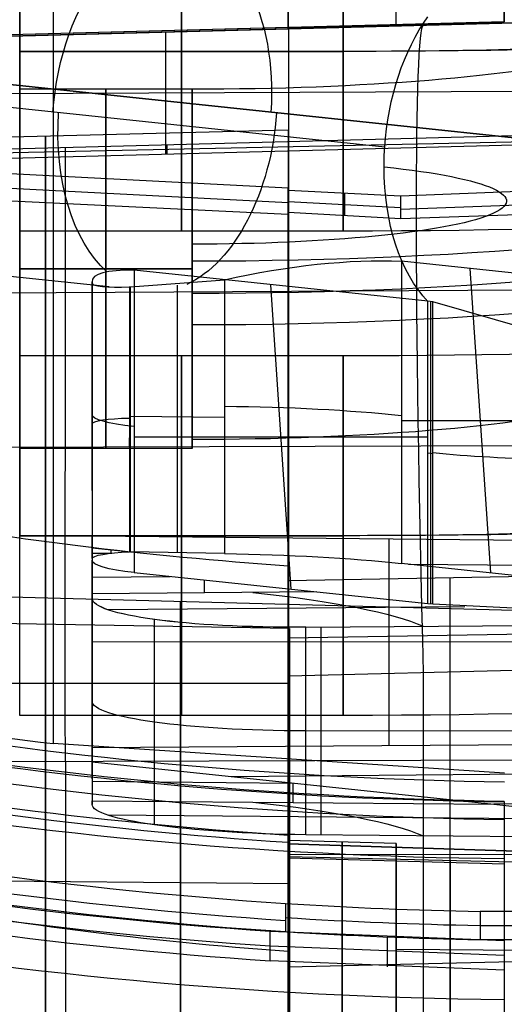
# Model space of a CAD drawing. Extents: x -15 to 7, y 1 to 148.
# Tile 49 of 194: x -2.74 to -0.5, y 112.34 to 116.9. Entities that reach past the tile are written whole.
import ezdxf

# ---------------------------------------------------------------- set-up
doc = ezdxf.new("R2010")
doc.units = 0
doc.layers.add('DEFAULT', color=7, linetype='CONTINUOUS')

msp = doc.modelspace()

# ---------------------------------------------------------------- linework, layer by layer
at = {"layer": 'DEFAULT', "color": 254}
for p, q in [((-0.5, 139.7683, -102.3288), (-0.5, 116.8919, -107.1913)), ((-1.5, 116.8657, -105.8411), (-1.5, 137.9496, -101.3596)), ((-1, 116.8788, -105.8517), (-1, 137.9627, -101.3702)), ((-0.5, 116.8919, -105.8623), (-0.5, 137.9758, -101.3808)), ((-1.5, 133.8771, -100.9975), (-1.5, 116.8657, -104.6134)), ((-2.745, 115.9225, -21.8534), (-2.745, 117.5875, -21.8534)), ((-0.5, 116.8919, -107.1913), (-3.8843, 116.8033, -107.1196)), ((-0.5, 116.8919, -105.8771), (-3.8843, 116.8033, -105.8771)), ((-1.5, 116.8657, -104.6134), (-3.8843, 116.8033, -104.5629)), ((-1.5, 116.8657, -105.8411), (-0.5, 116.8919, -105.8623)), ((-1.5, 116.8657, -104.6134), (-1.5, 116.8657, -105.8411)), ((-0.5, 116.8919, -107.1913), (-0.5, 116.8919, -105.8623)), ((-2.1921, 116.8476, -107.1555), (-2.1921, 116.8476, -104.5987)), ((-1.245, 116.755, -22.6859), (-2.745, 116.755, -22.6859)), ((-2.745, 116.755, -21.0209), (-1.245, 116.755, -21.0209)), ((-2.745, 116.755, -22.6859), (-2.745, 116.755, -21.0209)), ((-1.053, 116.3108, -9.226), (-4.1199, 116.6353, -6.8854)), ((-1.053, 116.3108, -9.226), (-4.1199, 116.6353, -6.8854)), ((-2.9842, 116.622, -5.6577), (-0.0429, 116.3108, -7.9024)), ((-0.0429, 116.3108, -7.9024), (-2.9842, 116.622, -5.6577)), ((-1.945, 116.5799, -12.6277), (-2.745, 116.5799, -12.6277)), ((-2.745, 114.9149, -12.6277), (-2.745, 116.5799, -12.6277)), ((-1.5, 116.1209, -2.5853), (-4.5943, 116.2816, -2.6075)), ((4.0948, 116.2781, -2.6313), (-0.9789, 116.0846, -2.6492)), ((-4.5943, 116.2157, -3.086), (-1.5, 116.0551, -3.0639)), ((-0.9789, 116.0247, -3.0843), (4.0948, 116.2122, -3.1101)), ((-1.5, 115.9994, -3.4678), (-4.5943, 116.1496, -3.566)), ((4.0948, 116.1495, -3.566), (-0.9788, 115.9794, -3.4135)), ((-1.5, 113.0914, -2.1653), (-1.5, 116.1209, -2.5853)), ((-1.5, 115.9994, -3.4678), (-1.5, 116.1209, -2.5853)), ((-0.9789, 116.0846, -2.6492), (-1.5, 116.111, -2.6574)), ((-1.5, 113.0832, -2.2377), (-1.5, 116.111, -2.6574)), ((-1.5, 116.111, -2.6574), (-1.5, 116.0084, -3.4029)), ((-1.2394, 116.0978, -2.6533), (-1.2394, 115.9939, -3.4082)), ((-0.9788, 115.9794, -3.4135), (-0.9789, 116.0846, -2.6492)), ((-1.5, 116.0593, -3.0333), (-0.9789, 116.0322, -3.0295)), ((-0.9788, 115.9794, -3.4135), (-1.5, 116.0084, -3.4029)), ((-1.245, 115.9225, -21.8534), (-2.745, 115.9225, -21.8534)), ((-2.3298, 115.6639, -7.2043), (-3.6703, 115.8057, -6.1813)), ((-0.9759, 115.7834, -7.521), (-0.9759, 114.3828, -7.3268)), ((-0.2428, 115.7058, -8.0805), (-0.9759, 115.7834, -7.521)), ((-1.945, 115.7474, -13.4602), (-2.745, 115.7474, -13.4602)), ((-2.745, 115.7474, -11.7952), (-1.945, 115.7474, -11.7952)), ((-2.745, 115.7474, -13.4602), (-2.745, 115.7474, -11.7952)), ((-2.2146, 115.7411, -7.8261), (-2.2146, 114.3405, -7.6319)), ((-0.8531, 115.5971, -8.8651), (-2.2146, 115.7411, -7.8261)), ((-0.5619, 114.339, -7.6427), (-0.6567, 115.7496, -7.7646)), ((-2.4094, 115.6802, -7.3677), (-2.4094, 115.6876, -7.4188)), ((-2.4094, 115.6876, -7.4188), (-2.4094, 114.3976, -7.2399)), ((-2.4094, 114.7201, -7.2847), (-2.4094, 115.6876, -7.4188)), ((-2.4094, 115.6802, -7.3677), (-2.4094, 114.405, -7.1909)), ((-2.4094, 115.6802, -7.3677), (-2.4094, 114.405, -7.1909)), ((-2.2318, 115.6643, -7.1648), (-1.796, 115.6967, -7.1973)), ((-1.796, 115.6967, -7.1973), (-1.796, 114.4288, -7.0215)), ((-1.4864, 114.2634, -8.1876), (-1.5812, 115.6741, -8.3094)), ((-2.2366, 115.6642, -7.1654), (-2.2366, 114.4359, -6.9951)), ((-2.2318, 114.4361, -6.9945), (-2.2318, 115.6643, -7.1648)), ((-2.0139, 114.4324, -7.008), (-2.0139, 115.6713, -7.1797)), ((-0.8531, 114.1974, -8.6711), (-0.8531, 115.5971, -8.8651)), ((-0.8298, 115.5945, -8.8832), (-0.8531, 115.5971, -8.8651)), ((-0.8414, 115.5958, -8.8741), (-0.8414, 114.1962, -8.6801)), ((-0.2701, 115.4342, -9.079), (-0.8298, 115.5945, -8.8832)), ((-0.8298, 114.195, -8.6892), (-0.8298, 115.5945, -8.8832)), ((-2.4094, 115.1786, -7.3482), (-2.4094, 115.5399, -7.3482)), ((-1.245, 115.344, -21.5424), (-2.745, 115.344, -21.5424)), ((-2.745, 113.679, -21.5424), (-2.745, 115.344, -21.5424)), ((-2.2366, 114.9227, -7.0626), (-2.2318, 115.1776, -7.0973)), ((-2.2366, 115.0501, -7.0803), (-2.2318, 115.0501, -7.0796)), ((-2.2318, 115.0647, -7.0816), (-1.796, 115.0609, -7.1091)), ((-0.9759, 115.0443, -7.4185), (-0.2428, 115.0443, -7.9888)), ((-2.2146, 114.9693, -7.7191), (-0.8531, 114.9693, -8.7781)), ((-1.945, 114.9149, -12.6277), (-2.745, 114.9149, -12.6277)), ((-0.8298, 114.8905, -8.7856), (-0.8531, 114.893, -8.7675)), ((-1.245, 114.5115, -22.3749), (-2.745, 114.5115, -22.3749)), ((-2.745, 114.5115, -20.7099), (-1.245, 114.5115, -20.7099)), ((-2.745, 114.5115, -22.3749), (-2.745, 114.5115, -20.7099)), ((-2.4094, 114.4549, -6.859), (-2.4094, 114.5104, -6.4218)), ((-2.4094, 114.5104, -6.4218), (0.3424, 114.4836, -6.4423)), ((-2.4094, 114.5104, -6.4218), (-2.4094, 113.5298, -6.2859)), ((-1.0335, 114.497, -6.4321), (-1.0335, 113.5399, -6.2994)), ((-2.4094, 114.477, -7.2509), (-2.4094, 114.477, -7.2009)), ((-2.4094, 114.477, -6.6849), (-2.4094, 114.477, -6.4172)), ((-2.4094, 114.405, -7.1909), (-2.4094, 114.4549, -6.859)), ((-2.4094, 114.4549, -6.859), (-2.2318, 114.4361, -6.9945)), ((-2.3206, 114.4305, -7.0266), (-2.3206, 114.4455, -6.9267)), ((-2.4094, 114.4299, -7.0249), (-2.3182, 114.4307, -7.025)), ((-2.4094, 114.2418, -8.2772), (-2.4094, 114.3976, -7.2399)), ((-2.2318, 114.4361, -6.9945), (-2.2366, 114.4359, -6.9951)), ((-1.796, 114.4288, -7.0215), (-2.2318, 114.4361, -6.9945)), ((-2.4094, 113.3847, -7.3482), (-2.4094, 114.3814, -7.3482)), ((-1.5, 110.8015, -14.6808), (-1.5, 114.3723, -3.2906)), ((-0.2428, 114.3052, -7.8863), (-0.9759, 114.3828, -7.3268)), ((-0.9435, 114.3794, -7.3515), (2.6626, 114.3481, -7.3475)), ((-2.4094, 114.3196, -7.7592), (-2.0471, 114.3228, -7.7597)), ((-2.2146, 114.3405, -7.6319), (-1.3672, 114.2508, -8.2785)), ((-1.8884, 114.2463, -8.2779), (-1.8884, 114.306, -7.8808)), ((-1.5, 114.3039, -3.2174), (0, 114.3317, -3.2599)), ((-0.7501, 110.7426, -14.6431), (-0.7501, 114.3178, -3.2387)), ((-1.5, 114.3039, -3.2174), (-1.5, 110.7238, -14.6372)), ((-1.3672, 114.2508, -8.2785), (-2.4094, 114.2418, -8.2772)), ((-2.4094, 114.2219, -8.4106), (-2.4094, 114.2418, -8.2772)), ((-2.4094, 114.2219, -8.4106), (-2.4094, 113.2663, -8.2781)), ((-1.3672, 114.2508, -8.2785), (-0.8531, 114.1974, -8.6711)), ((-0.6811, 114.1822, -8.7866), (-2.3344, 114.1679, -8.7845)), ((-0.8531, 114.1974, -8.6711), (-0.8298, 114.195, -8.6892)), ((-0.8298, 114.195, -8.6892), (-0.2701, 114.1689, -8.9036)), ((-1.495, 114.0817, -91.8442), (-4.345, 114.1314, -91.8442)), ((-2.1196, 113.1716, -8.9757), (-2.1196, 114.1233, -9.1077)), ((-1.5, 114.0381, -91.8442), (4.845, 114.1489, -91.8442)), ((-1.495, 112.8989, -91.8442), (-1.495, 114.0817, -91.8442)), ((-1.4181, 114.0877, -9.4015), (0.2456, 114.1001, -9.4179)), ((-1.4181, 113.1259, -9.2682), (-1.4181, 114.0877, -9.4015)), ((-1.3474, 113.1252, -9.2687), (-1.3474, 114.0883, -9.4022)), ((-1.5, 113.0989, -91.8442), (-1.5, 114.0381, -91.8442)), ((-2.4094, 114.0215, -6.354), (0.3424, 114.0182, -6.3778)), ((-1.245, 113.679, -21.5424), (-2.745, 113.679, -21.5424)), ((0.2456, 113.6048, -9.3492), (-1.4181, 113.6068, -9.3348)), ((-0.4985, 113.4119, -0.1955), (-2.5896, 113.5486, -0.2426)), ((-2.4094, 113.5298, -6.2859), (0.3424, 113.55, -6.3129)), ((-2.4094, 113.5298, -6.2859), (-2.4094, 113.4643, -6.7216)), ((-2.4094, 113.4643, -6.7216), (-0.5479, 113.2674, -8.1423)), ((-2.4094, 113.4643, -6.7216), (-2.4094, 113.2835, -8.1443)), ((-1.7639, 113.396, -7.2143), (2.6626, 113.4342, -7.22)), ((-2.4094, 113.3738, -7.434), (-1.4773, 113.3657, -7.433)), ((-1.4787, 113.3659, -7.432), (-1.4787, 113.2754, -8.1433)), ((-2.4094, 113.2835, -8.1443), (-0.5479, 113.2674, -8.1423)), ((-2.4094, 113.2663, -8.2781), (-2.4094, 113.2835, -8.1443)), ((2.6626, 113.2951, -8.1464), (-0.5479, 113.2674, -8.1423)), ((-0.5, 113.2793, -0.1309), (-0.5, 113.1968, -0.8674)), ((-0.0614, 113.197, -8.65), (-2.3353, 113.2167, -8.6526)), ((-0.5, 113.1968, -0.8674), (-0.5, 112.6362, -0.7897)), ((-1.5, 113.1248, -1.867), (-1.5, 113.0183, -1.8523)), ((-1.5, 113.0914, -2.1653), (-1.5, 113.1248, -1.867)), ((0.2456, 113.1096, -9.2805), (-1.4181, 113.1259, -9.2682)), ((-1, 113.0858, -91.8442), (-1.5, 113.0989, -91.8442)), ((-1.5, 113.0833, -2.2376), (-1.5, 113.0832, -2.2377)), ((-1.5, 113.0833, -2.2376), (-0.25, 113.0433, -2.221)), ((-1.5, 113.0234, -2.2293), (-1.5, 113.0833, -2.2376)), ((-0.25, 113.0433, -2.2211), (-1.5, 113.0832, -2.2377)), ((-1, 112.5945, -91.8442), (-1, 113.0858, -91.8442)), ((-1.5, 113.0347, -2.2308), (0, 113.0365, -2.2179)), ((-0.75, 113.0057, -2.2202), (-0.75, 113.0496, -2.2263)), ((0, 112.9879, -2.2111), (-1.5, 113.0234, -2.2293)), ((-1.5, 109.2675, -14.2102), (-1.5, 113.0234, -2.2293)), ((-1.5, 113.0183, -1.8523), (-0.5, 112.992, -1.8486)), ((-1.5, 113.0183, -1.8523), (-1.5, 109.1641, -14.1465)), ((-1, 113.0051, -1.8504), (-1, 109.1516, -14.1426)), ((-0.75, 113.0057, -2.2202), (-0.75, 109.2487, -14.2044)), ((-0.5, 112.992, -1.8486), (-0.5, 112.4989, -1.7803)), ((-0.5, 112.992, -1.8486), (-0.5, 109.1391, -14.1387)), ((-1.495, 112.8989, -91.8442), (-5.645, 112.9351, -91.8442)), ((-1.5122, 112.8077, -0.9145), (-1.5136, 112.6772, -1.704)), ((-0.6105, 112.771, -0.9094), (-0.6107, 112.6404, -1.6989)), ((-0.001, 112.771, -0.9094), (-0.6105, 112.771, -0.9094)), ((-1.5833, 112.6797, -0.7958), (-0.5, 112.6362, -0.7897)), ((-1.5833, 112.5424, -1.7863), (-1.5833, 112.6797, -0.7958)), ((-0.6106, 112.7057, -1.3041), (-0.0009, 112.7057, -1.3041)), ((-1.0419, 112.651, -0.7918), (-1.0419, 112.5137, -1.7823)), ((-0.6107, 112.6404, -1.6989), (-0.0009, 112.6404, -1.6989)), ((-0.5, 112.6362, -0.7897), (-0.5, 112.4989, -1.7803)), ((-1.5833, 112.611, -1.291), (-0.5, 112.5676, -1.285)), ((6, 112.5334, -91.8442), (-1, 112.5945, -91.8442)), ((-0.5, 112.4989, -1.7803), (-1.5833, 112.5424, -1.7863)), ((-1.5, 112.5134, -8.9287), (0, 112.5509, -8.9404))]:
    msp.add_line(p, q, dxfattribs=at)
at = {"layer": 'DEFAULT', "color": 7}
for p, q in [((-0.2497, 116.8919, -106.9591), (-3.884, 116.7967, -106.882)), ((-1.4997, 116.8592, -89.3829), (-0.2497, 116.8919, -89.3501)), ((-0.2497, 116.8919, -98.1546), (-1.4997, 116.8592, -98.1546)), ((-3.8889, 116.7966, -103.9744), (-1.4997, 116.8592, -103.9118)), ((-2.0693, 116.8443, -106.9205), (-2.0693, 116.8443, -103.9267)), ((-2.0668, 116.2784, -107.0259), (-2.0668, 116.8443, -106.9205)), ((-1.4997, 116.8592, -103.9118), (-1.4997, 116.8592, -89.3829)), ((-1.4997, 116.8592, -103.9118), (-1.4997, 110.8919, -103.9118)), ((-1.4997, 116.8592, -95.1478), (-1.4997, 115.1512, -95.1478)), ((-0.2497, 116.5701, -107.019), (-3.8786, 116.553, -106.9275)), ((-3.8776, 116.2752, -107.2253), (-0.2497, 116.3702, -107.3022)), ((-3.7497, 116.3334, -91.8507), (-1.4997, 116.3923, -91.8507)), ((-0.2497, 116.3396, -107.1377), (-3.8757, 116.2617, -107.1522)), ((-0.2497, 116.326, -107.0644), (-3.8714, 116.2312, -106.9876)), ((-2.0636, 116.3227, -107.2638), (-2.0636, 116.2785, -107.0259)), ((-2.5326, 114.9213, -107.5491), (-2.5326, 116.3104, -107.2538)), ((-4.7584, 115.6263, -107.3397), (-0.2497, 115.6509, -107.4551)), ((-0.2497, 114.9276, -107.6089), (-4.8166, 114.915, -107.4893)), ((-0.2497, 114.1596, -91.8507), (-3.7497, 114.2513, -91.8507)), ((-0.2497, 113.8929, -86.3512), (-1.4997, 113.8602, -86.3839)), ((-1.4997, 113.8602, -86.3839), (-1.4997, 64.874, -86.3839)), ((-0.8747, 113.8766, -86.3675), (-0.8747, 64.8576, -86.3675)), ((-1.4997, 113.826, -103.9118), (-5.3497, 113.826, -104.0126)), ((-4.8166, 113.4601, -107.6422), (-0.2497, 113.4727, -107.7618)), ((-2.5331, 113.4664, -107.702), (-2.5331, 104.7832, -107.702))]:
    msp.add_line(p, q, dxfattribs=at)
at = {"layer": 'DEFAULT', "color": 254, "extrusion": (1, 2.78003e-06, 1.99234e-05)}
msp.add_arc((61.6369, -494.7833, -2.5893), 497.2578, 80.317312, 84.00764, dxfattribs=at)
at = {"layer": 'DEFAULT', "color": 254, "extrusion": (-1.2527e-10, 0.990526, -0.137324)}
msp.add_arc((1.2073, -0.3132, 118.7642), 6.1246, 179.94515, 270.35255, dxfattribs=at)
at = {"layer": 'DEFAULT', "color": 254, "extrusion": (1, 0, 0)}
for centre, radius, start, end in [((116.755, -21.8534, -2.745), 0.8325, 270, 90), ((116.755, -21.8534, -1.995), 0.8325, 270, 90), ((116.755, -21.8534, -1.245), 0.8325, 270, 90), ((116.755, -21.8534, -2.745), 0.8325, 90, 270), ((116.755, -21.8534, -1.995), 0.8325, 90, 270), ((116.755, -21.8534, -1.245), 0.8325, 90, 270), ((115.7474, -12.6277, -2.745), 0.8325, 270, 90), ((115.7474, -12.6277, -2.345), 0.8325, 270, 90), ((115.7474, -12.6277, -1.945), 0.8325, 272.4132, 324.6267), ((115.7474, -12.6277, -1.945), 0.8325, 271.2066, 272.4132), ((115.7474, -12.6277, -2.745), 0.8325, 90, 270), ((115.7474, -12.6277, -2.345), 0.8325, 90, 270), ((115.7474, -12.6277, -1.945), 0.8325, 251.8007, 256.2177), ((114.5115, -21.5424, -1.995), 0.8325, 270, 90), ((114.5115, -21.5424, -1.245), 0.8325, 270, 90), ((114.5115, -21.5424, -1.995), 0.8325, 90, 270), ((114.5115, -21.5424, -1.245), 0.8325, 90, 270), ((111.3989, -91.8442, -1.495), 2.6828, 270, 90), ((111.3989, -91.8442, -1.5), 2.6392, 270, 90), ((111.3989, -91.8442, -1.5), 1.7, 270, 90), ((111.3989, -91.8442, -1.25), 1.6935, 270, 90), ((111.3989, -91.8442, -1), 1.6869, 270, 90), ((111.3989, -91.8442, -1.495), 1.5, 270, 90), ((111.3989, -91.8442, -1), 1.1956, 270, 90)]:
    msp.add_arc(centre, radius, start, end, dxfattribs=at)
at = {"layer": 'DEFAULT', "color": 254, "extrusion": (1.7183e-10, 0.990526, -0.137324)}
msp.add_arc((1.2073, -0.3132, 118.5356), 4.4754, 180.0751, 270.4825, dxfattribs=at)
at = {"layer": 'DEFAULT', "color": 254, "extrusion": (0.792147, -0.083813, -0.604548)}
for centre, start, end in [((115.6075, -14.5498, -6.946), 358.6684, 86.3401), ((115.6075, -14.5498, -6.946), 266.3401, 317.5278), ((115.6075, -14.5498, -5.0049), 266.3401, 313.16), ((115.6075, -14.5498, -6.9133), 203.8317, 266.3401), ((115.6075, -14.5498, -6.9133), 86.3401, 159.9391), ((115.6075, -14.5498, -5.0049), 260.0729, 266.3401), ((115.6075, -14.5498, -5.0049), 206.9858, 260.0729)]:
    msp.add_arc(centre, 0.8325, start, end, dxfattribs=at)
at = {"layer": 'DEFAULT', "color": 254, "extrusion": (0, 0.990526, -0.137324)}
for centre, radius, start, end in [((1.945, 5.676, 117.204), 2.1401, 146.6747, 270), ((1.945, 5.676, 116.5339), 3.1081, 127.6134, 270), ((1.945, 5.676, 116.236), 3.1081, 127.6134, 270), ((1.945, 5.676, 115.5659), 2.1401, 146.6747, 270), ((1.8914, 7.2619, 114.9976), 1.5, 93.6435, 127.6134), ((1.9094, 8.5382, 114.9886), 0.5, 307.6134, 0), ((2.2094, 8.5878, 114.9389), 0.2, 360, 82.1766), ((0.2065, 7.8569, 115.0133), 1, 273.6467, 308.5519)]:
    msp.add_arc(centre, radius, start, end, dxfattribs=at)
at = {"layer": 'DEFAULT', "color": 7, "extrusion": (0.999315, 0.026168, 0.026168)}
msp.add_arc((113.8584, -89.3931, -0.1542), 3, 0, 89.9607, dxfattribs=at)
at = {"layer": 'DEFAULT', "color": 7, "extrusion": (1, -4.83803e-16, -4.09763e-16)}
msp.add_arc((113.8606, -89.3824, -1.4997), 2.9985, 359.9919, 90.0081, dxfattribs=at)
at = {"layer": 'DEFAULT', "color": 254, "extrusion": (1.37305e-15, 0.990526, -0.137324)}
msp.add_arc((1.2073, -0.3132, 117.8253), 5.4143, 179.9914, 270.3988, dxfattribs=at)
at = {"layer": 'DEFAULT', "color": 254, "extrusion": (1, 9.82907e-17, -2.55174e-15)}
msp.add_arc((115.7474, -12.6277, -1.945), 0.8325, 272.4132, 82.107, dxfattribs=at)
at = {"layer": 'DEFAULT', "color": 7, "extrusion": (1, 0, 0)}
for centre, radius in [((111.3923, -91.8507, -2.6247), 4.9705), ((111.3923, -91.8507, -1.4997), 5), ((111.3923, -91.8507, -1.9997), 2.8131)]:
    msp.add_arc(centre, radius, 270, 90, dxfattribs=at)
at = {"layer": 'DEFAULT', "color": 254, "extrusion": (-2.94453e-15, 0.990526, -0.137324)}
msp.add_arc((1.945, 5.676, 116.3849), 3.1216, 127.6134, 270, dxfattribs=at)
at = {"layer": 'DEFAULT', "color": 254, "extrusion": (6.63488e-15, 0.990526, -0.137324)}
msp.add_arc((1.945, 5.676, 116.3849), 1.4566, 127.6134, 270, dxfattribs=at)
at = {"layer": 'DEFAULT', "color": 254, "extrusion": (3.3087e-15, 0.990526, -0.137324)}
msp.add_arc((1.2073, -0.3132, 117.2095), 5.1857, 180.009, 270.4164, dxfattribs=at)
at = {"layer": 'DEFAULT', "color": 254, "extrusion": (1, -6.45387e-14, -5.92987e-13)}
msp.add_arc((61.766, -493.8639, -1.5), 493.4513, 83.689036, 83.888121, dxfattribs=at)
at = {"layer": 'DEFAULT', "color": 254, "extrusion": (1, -9.75376e-14, -8.94307e-13)}
msp.add_arc((61.766, -493.8639, -1.5), 493.3858, 83.689239, 83.879316, dxfattribs=at)
at = {"layer": 'DEFAULT', "color": 254, "extrusion": (1, 5.39237e-14, 9.22395e-13)}
msp.add_arc((115.7474, -12.6277, -1.945), 0.8325, 82.107, 90, dxfattribs=at)
at = {"layer": 'DEFAULT', "color": 254, "extrusion": (1, 1.7744e-13, -4.21404e-12)}
msp.add_arc((115.7474, -12.6277, -1.945), 0.8325, 270, 272.4132, dxfattribs=at)
at = {"layer": 'DEFAULT', "color": 254, "extrusion": (-0.235779, 0.904589, -0.355145)}
msp.add_arc((-27.3043, 31.7331, 107.6375), 1.467, 95.431, 130.5839, dxfattribs=at)
at = {"layer": 'DEFAULT', "color": 254, "extrusion": (0.194694, 0.956161, 0.218749)}
msp.add_arc((24.9413, -31.9624, 108.524), 0.5033, 309.7917, 3.4958, dxfattribs=at)
at = {"layer": 'DEFAULT', "color": 254, "extrusion": (1, -6.66423e-16, -2.08176e-15)}
msp.add_arc((115.7474, -12.6277, -1.945), 0.8325, 90, 251.8007, dxfattribs=at)
at = {"layer": 'DEFAULT', "color": 254, "extrusion": (1, 2.32949e-14, -4.5063e-13)}
msp.add_arc((115.7474, -12.6277, -1.945), 0.8325, 262.107, 270, dxfattribs=at)
at = {"layer": 'DEFAULT', "color": 254, "extrusion": (-0.062077, 0.989419, 0.131132)}
msp.add_arc((-5.0399, -22.4582, 113.6397), 0.201, 358.5315, 81.5522, dxfattribs=at)
at = {"layer": 'DEFAULT', "color": 254, "extrusion": (-0.13612, 0.136046, 0.981307)}
msp.add_arc((-81.3803, -84.3347, 9.0087), 1.64, 45.3556, 45.5251, dxfattribs=at)
at = {"layer": 'DEFAULT', "color": 254, "extrusion": (1, -2.17819e-13, -6.63764e-13)}
msp.add_arc((115.7474, -12.6277, -1.945), 0.8325, 251.8007, 262.107, dxfattribs=at)
at = {"layer": 'DEFAULT', "color": 254, "extrusion": (1, 5.3344e-16, -2.6672e-16)}
msp.add_arc((114.5115, -21.5424, -2.745), 0.8325, 270, 90, dxfattribs=at)
at = {"layer": 'DEFAULT', "color": 254, "extrusion": (-1.25278e-10, 0.990526, -0.137324)}
msp.add_arc((1.2073, -0.3132, 116.4992), 6.1246, 179.94515, 270.35255, dxfattribs=at)
at = {"layer": 'DEFAULT', "color": 254, "extrusion": (-1.71813e-10, 0.990526, -0.137324)}
msp.add_arc((1.2073, -0.3132, 116.2706), 4.4754, 180.0751, 270.4825, dxfattribs=at)
at = {"layer": 'DEFAULT', "color": 254, "extrusion": (-0.026078, 0.107836, 0.993827)}
msp.add_arc((-30.8374, -128.2478, 9.1022), 17.889, 59.84169, 72.39045, dxfattribs=at)
at = {"layer": 'DEFAULT', "color": 7, "extrusion": (0.999654, 0.002751, -0.026177)}
msp.add_arc((113.4724, -100.7232, 0.5992), 7, 270.00413, 282, dxfattribs=at)
at = {"layer": 'DEFAULT', "color": 254, "extrusion": (-0.008727, 0.98887, -0.148529)}
for centre, radius, start, end in [((1.1997, 9.8836, 114.2207), 0.2, 0.0757, 82.2447), ((0.8998, 9.8336, 114.2207), 0.5, 307.6864, 0.0762)]:
    msp.add_arc(centre, radius, start, end, dxfattribs=at)
at = {"layer": 'DEFAULT', "color": 254, "extrusion": (0.008727, 0.99198, -0.126091)}
msp.add_arc((2.8961, 5.9635, 114.3808), 1.4999, 93.574, 127.5468, dxfattribs=at)
at = {"layer": 'DEFAULT', "color": 254, "extrusion": (-4.76953e-15, 0.990526, -0.137324)}
msp.add_arc((1.2073, -0.3132, 115.5603), 5.4143, 179.9914, 270.3988, dxfattribs=at)
at = {"layer": 'DEFAULT', "color": 254, "extrusion": (-0.025778, 0.106981, 0.993927)}
msp.add_arc((-30.8554, -128.615, 11.9731), 19.4821, 58.35502, 69.65476, dxfattribs=at)
at = {"layer": 'DEFAULT', "color": 254, "extrusion": (-1.62134e-12, 0.137324, 0.990526)}
msp.add_arc((0.2135, -131.9357, 15.1295), 19.58, 71.7838, 89.16598, dxfattribs=at)
at = {"layer": 'DEFAULT', "color": 254, "extrusion": (-0.026035, 0.105568, 0.994071)}
msp.add_arc((-31.6102, -128.5553, 11.8416), 19.7269, 57.99283, 75.4024, dxfattribs=at)
at = {"layer": 'DEFAULT', "color": 254, "extrusion": (2.74467e-13, 0.137324, 0.990526)}
msp.add_arc((0.2136, -131.9354, 14.5854), 19.594, 71.78366, 89.1664, dxfattribs=at)
at = {"layer": 'DEFAULT', "color": 254, "extrusion": (-0.010844, 0.989396, -0.144836)}
msp.add_arc((0.156, 8.2243, 114.255), 1.0014, 270.6677, 0.0078, dxfattribs=at)
at = {"layer": 'DEFAULT', "color": 254, "extrusion": (-0.010254, 0.989487, -0.144258)}
msp.add_arc((0.2258, 8.156, 114.2591), 1, 270.5799, 0.0857, dxfattribs=at)
at = {"layer": 'DEFAULT', "color": 254, "extrusion": (1.40045e-06, 0.990526, -0.137324)}
msp.add_arc((3.0624, 5.6758, 114.3027), 2.2894, 127.6171, 162.8796, dxfattribs=at)
at = {"layer": 'DEFAULT', "color": 254, "extrusion": (-0.025994, 0.105405, 0.99409)}
msp.add_arc((-31.5228, -128.3833, 11.8226), 19.8013, 56.11315, 75.52884, dxfattribs=at)
at = {"layer": 'DEFAULT', "color": 254, "extrusion": (-1.50838e-13, 0.137324, 0.990526)}
msp.add_arc((0.2141, -131.9178, 13.6854), 19.6505, 70.55526, 86.248, dxfattribs=at)
at = {"layer": 'DEFAULT', "color": 254, "extrusion": (-2.91052e-14, 0.137324, 0.990526)}
msp.add_arc((0.2132, -131.9374, 14.6854), 19.696, 71.78429, 89.16576, dxfattribs=at)
at = {"layer": 'DEFAULT', "color": 254, "extrusion": (-1.08144e-13, 0.137324, 0.990526)}
msp.add_arc((0.214, -131.9185, 13.3854), 19.6433, 70.57183, 86.24632, dxfattribs=at)
at = {"layer": 'DEFAULT', "color": 254, "extrusion": (-6.59824e-15, 0.137324, 0.990526)}
msp.add_arc((0.1836, -132.0106, 14.5854), 20.1898, 69.72268, 86.22667, dxfattribs=at)
at = {"layer": 'DEFAULT', "color": 254, "extrusion": (-4.00919e-15, 0.137324, 0.990526)}
msp.add_arc((0.2343, -132.0939, 14.6854), 20.417, 69.4781, 86.21169, dxfattribs=at)
at = {"layer": 'DEFAULT', "color": 254, "extrusion": (1.21976e-14, 0.137324, 0.990526)}
msp.add_arc((0.1824, -132.0183, 14.1054), 20.2101, 69.70246, 86.22477, dxfattribs=at)
at = {"layer": 'DEFAULT', "color": 254, "extrusion": (-5.87942e-15, 0.137324, 0.990526)}
msp.add_arc((0.2343, -132.0939, 14.1854), 20.417, 69.4781, 86.21169, dxfattribs=at)
at = {"layer": 'DEFAULT', "color": 254, "extrusion": (-1.99157e-11, 0.137324, 0.990526)}
msp.add_arc((0.1816, -132.0236, 13.7854), 20.2238, 69.68904, 86.22349, dxfattribs=at)
at = {"layer": 'DEFAULT', "color": 254, "extrusion": (-4.2779e-15, 0.137324, 0.990526)}
msp.add_arc((0.2343, -132.0939, 13.6854), 20.417, 69.4781, 86.21169, dxfattribs=at)
at = {"layer": 'DEFAULT', "color": 254, "extrusion": (1.07042e-13, 0.990526, -0.137324)}
msp.add_arc((1.4094, 7.3546, 113.8124), 1, 270.5, 360, dxfattribs=at)
at = {"layer": 'DEFAULT', "color": 254, "extrusion": (-0.025606, 0.107782, 0.993845)}
msp.add_arc((-30.4541, -128.7134, 11.8625), 20.5321, 56.79848, 75.99613, dxfattribs=at)
at = {"layer": 'DEFAULT', "color": 254, "extrusion": (-0.030027, -0.046358, 0.998473)}
msp.add_arc((-70.7674, 108.0615, -14.1467), 17.1617, 285.83765, 298.92783, dxfattribs=at)
at = {"layer": 'DEFAULT', "color": 254, "extrusion": (0.010843, 0.991482, -0.12979)}
msp.add_arc((2.6478, 6.49, 113.3499), 1.0001, 270.421, 359.91, dxfattribs=at)
at = {"layer": 'DEFAULT', "color": 254, "extrusion": (0.010254, 0.991412, -0.13037)}
msp.add_arc((2.5807, 6.5564, 113.3482), 1, 270.417, 359.9228, dxfattribs=at)
at = {"layer": 'DEFAULT', "color": 254, "extrusion": (-1.40046e-06, 0.990526, -0.137325)}
msp.add_arc((3.0621, 5.676, 113.3222), 2.2894, 127.6171, 162.8796, dxfattribs=at)
at = {"layer": 'DEFAULT', "color": 254, "extrusion": (1.25156e-13, 0.990526, -0.137324)}
msp.add_arc((1.945, 5.676, 113.3124), 2.2891, 127.6134, 163.1345, dxfattribs=at)
at = {"layer": 'DEFAULT', "color": 254, "extrusion": (1, -1.74987e-07, -1.67718e-06)}
msp.add_arc((61.7627, -493.8957, -0.5), 496.445, 84.043631, 84.0742, dxfattribs=at)
at = {"layer": 'DEFAULT', "color": 254, "extrusion": (-0.024817, 0.114445, 0.99312)}
msp.add_arc((-27.8933, -129.1906, 12.0321), 20.8551, 57.97399, 77.10159, dxfattribs=at)
at = {"layer": 'DEFAULT', "color": 254, "extrusion": (1, -1.97334e-09, -1.29815e-09)}
msp.add_arc((112.9127, -1.0979, -0.5), 0.9997, 84.0757, 162.6013, dxfattribs=at)
at = {"layer": 'DEFAULT', "color": 254, "extrusion": (3.88738e-14, 0.137324, 0.990526)}
msp.add_arc((0.2496, -131.5786, 14.5854), 19.7545, 86.33545, 88.95318, dxfattribs=at)
at = {"layer": 'DEFAULT', "color": 254, "extrusion": (-6.46324e-15, 0.137324, 0.990526)}
msp.add_arc((0.2496, -131.5786, 14.1854), 19.7649, 86.3354, 88.95346, dxfattribs=at)
at = {"layer": 'DEFAULT', "color": 254, "extrusion": (-1.04688e-10, 0.137324, 0.990526)}
msp.add_arc((0.2496, -131.5786, 13.7854), 19.7754, 86.33535, 88.95373, dxfattribs=at)

doc.saveas('drawing.dxf')
